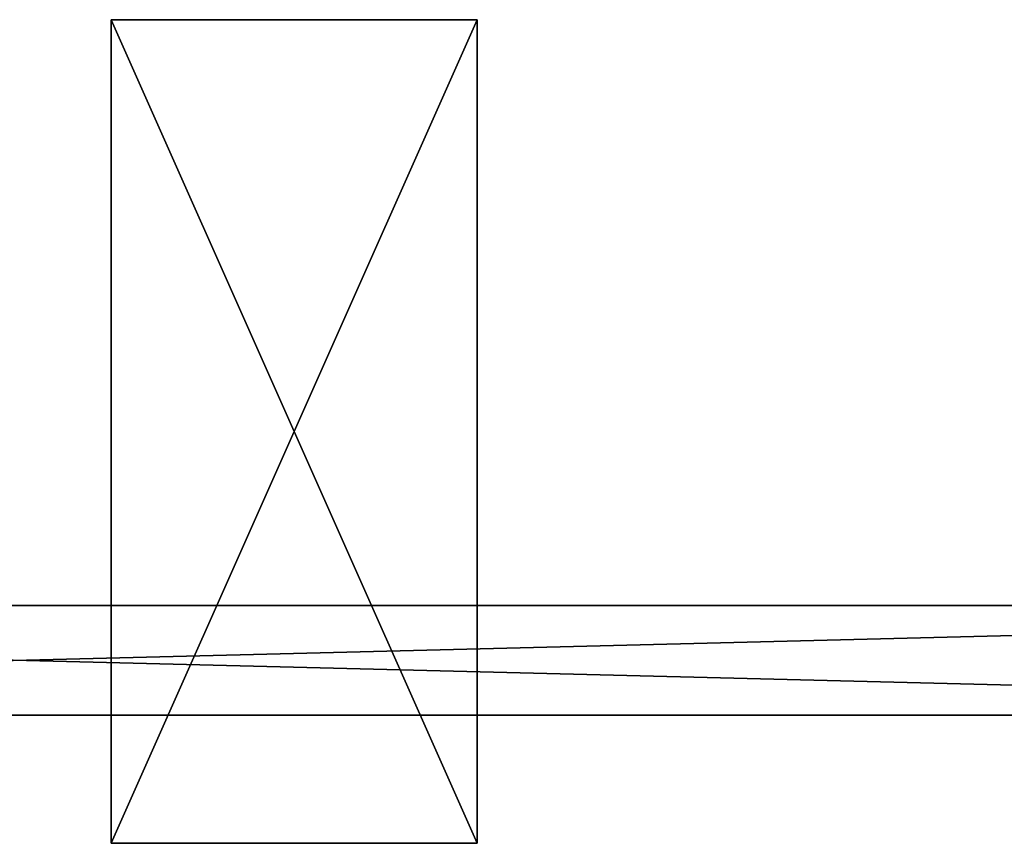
# Model space of a CAD drawing. Header units: millimetres. Extents: x 15 to 495, y -85 to 45.
# Tile 74 of 146: x 255 to 363, y -45 to 45. Entities that reach past the tile are written whole.
import ezdxf

# ---------------------------------------------------------------- set-up
doc = ezdxf.new("R2010")
doc.units = ezdxf.units.MM
doc.header["$LTSCALE"] = 25.4
doc.layers.get('0').update_dxf_attribs({"true_color": 0xff5454})

# ---------------------------------------------------------------- blocks, each defined once
blk = doc.blocks.new('PIK-II-10300.STL')
at = {"color": 250, "true_color": 0x262626}
mesh = blk.add_polyface(dxfattribs=at)
corners = [(265.06, 45, 149.84), (265.06, -45, 119.84), (265.06, -45, 149.84), (265.06, 45, 119.84)]
mesh.append_faces([[corners[k] for k in face] for face in [(0, 1, 2), (1, 0, 3)]], dxfattribs={"vtx0": -1, "color": 250})
mesh = blk.add_polyface(dxfattribs=at)
corners = [(305.06, 45, 119.84), (265.06, -45, 119.84), (265.06, 45, 119.84), (305.06, -45, 119.84)]
mesh.append_faces([[corners[k] for k in face] for face in [(0, 1, 2), (1, 0, 3)]], dxfattribs={"vtx0": -1, "color": 250})
mesh = blk.add_polyface(dxfattribs=at)
corners = [(305.06, -45, 149.84), (265.06, 45, 149.84), (265.06, -45, 149.84), (305.06, 45, 149.84)]
mesh.append_faces([[corners[k] for k in face] for face in [(0, 1, 2), (1, 0, 3)]], dxfattribs={"vtx0": -1, "color": 250})
mesh = blk.add_polyface(dxfattribs=at)
corners = [(265.06, 45, 149.84), (305.06, 45, 119.84), (265.06, 45, 119.84), (305.06, 45, 149.84)]
mesh.append_faces([[corners[k] for k in face] for face in [(0, 1, 2), (1, 0, 3)]], dxfattribs={"vtx0": -1, "color": 250})
mesh = blk.add_polyface(dxfattribs=at)
corners = [(305.06, 45, 119.84), (305.06, -45, 149.84), (305.06, -45, 119.84), (305.06, 45, 149.84)]
mesh.append_faces([[corners[k] for k in face] for face in [(0, 1, 2), (1, 0, 3)]], dxfattribs={"vtx0": -1, "color": 250})
mesh = blk.add_polyface(dxfattribs=at)
corners = [(495.06, -31, 132.94), (15.06, -19, 132.94), (15.06, -31, 132.94), (495.06, -19, 132.94)]
mesh.append_faces([[corners[k] for k in face] for face in [(0, 1, 2), (1, 0, 3)]], dxfattribs={"vtx0": -1, "color": 250})
mesh = blk.add_polyface(dxfattribs=at)
corners = [(15.06, -19, 132.94), (495.06, -19, 122.94), (15.06, -19, 122.94), (495.06, -19, 132.94)]
mesh.append_faces([[corners[k] for k in face] for face in [(0, 1, 2), (1, 0, 3)]], dxfattribs={"vtx0": -1, "color": 250})
mesh = blk.add_polyface(dxfattribs=at)
corners = [(495.06, -19, 122.94), (15.06, -31, 122.94), (15.06, -19, 122.94), (495.06, -31, 122.94)]
mesh.append_faces([[corners[k] for k in face] for face in [(0, 1, 2), (1, 0, 3)]], dxfattribs={"vtx0": -1, "color": 250})
mesh = blk.add_polyface(dxfattribs=at)
corners = [(495.06, -31, 132.94), (15.06, -31, 122.94), (495.06, -31, 122.94), (15.06, -31, 132.94)]
mesh.append_faces([[corners[k] for k in face] for face in [(0, 1, 2), (1, 0, 3)]], dxfattribs={"vtx0": -1, "color": 250})
mesh = blk.add_polyface(dxfattribs=at)
corners = [(305.06, -45, 149.84), (265.06, -45, 119.84), (305.06, -45, 119.84), (265.06, -45, 149.84)]
mesh.append_faces([[corners[k] for k in face] for face in [(0, 1, 2), (1, 0, 3)]], dxfattribs={"vtx0": -1, "color": 250})

msp = doc.modelspace()

# ---------------------------------------------------------------- block references
at = {"color": 0}
msp.add_blockref('PIK-II-10300.STL', (0, 0), dxfattribs=at)

doc.saveas('drawing.dxf')
